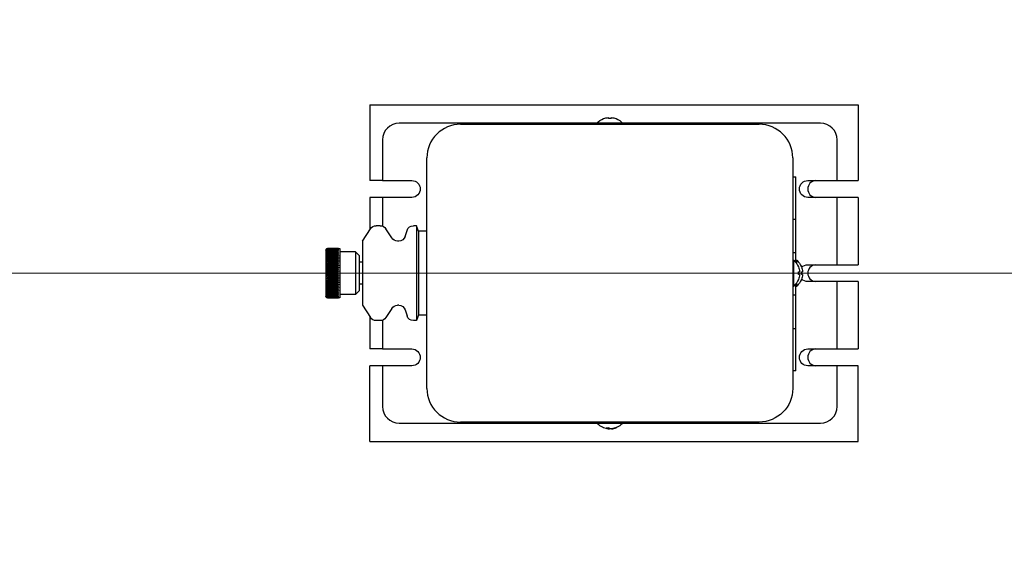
# Model space of a CAD drawing. Header units: inches. Extents: x 1 to 669, y 0 to 417.
# Tile 146 of 256: x 91 to 106, y 357 to 365. Entities that reach past the tile are written whole.
import ezdxf

# ---------------------------------------------------------------- set-up
doc = ezdxf.new("R2010")
doc.units = ezdxf.units.IN
doc.header["$LTSCALE"] = 12
doc.header["$MEASUREMENT"] = 0
doc.header["$PDMODE"] = 1
doc.layers.get('0').update_dxf_attribs({"linetype": 'CONTINUOUS'})
doc.layers.get('Defpoints').update_dxf_attribs({"linetype": 'CONTINUOUS'})
doc.layers.add('D', color=2, linetype='CONTINUOUS')
doc.layers.add('X', color=1, linetype='CONTINUOUS')
doc.layers.add('Leader', color=41, linetype='CONTINUOUS', lineweight=13)
doc.styles.get("Standard").update_dxf_attribs({"font": 'SIMPLEX.SHX', "width": 0.875})
doc.dimstyles.new('STANDARD$0', dxfattribs={"dimscale": 32, "dimtxt": 0.09375, "dimasz": 0.0625, "dimexe": 0.03125, "dimexo": 0.03125, "dimgap": 0.03125, "dimtad": 1, "dimtih": 1, "dimtoh": 1, "dimdec": 4, "dimzin": 12, "dimdsep": 46, "dimlunit": 5, "dimtxsty": 'Standard', "dimcen": -0.03125, "dimclrd": 256, "dimclre": 256, "dimclrt": 256, "dimadec": 0, "dimazin": 0, "dimtfac": 0.875, "dimtdec": 4, "dimtofl": 0, "dimtmove": 0, "dimatfit": 3, "dimfxl": 1, "dimtolj": 1, "dimtzin": 12, "dimlwd": 13, "dimlwe": 13, "dimarcsym": 0})

# ---------------------------------------------------------------- blocks, each defined once
blk = doc.blocks.new('*D23')
at = {"layer": 'D', "lineweight": 13, "transparency": 16777216}
for p, q in [((90.151, 360.277), (90.151, 307.693)), ((150.151, 360.277), (150.151, 307.693)), ((92.151, 308.693), (148.151, 308.693))]:
    blk.add_line(p, q, dxfattribs=at)
at = {"layer": 'D', "transparency": 16777216}
for points in [[(92.151, 309.026), (92.151, 308.359), (90.151, 308.693)], [(148.151, 309.026), (148.151, 308.359), (150.151, 308.693)]]:
    blk.add_solid(points, dxfattribs=at)
at = {"layer": 'Defpoints', "color": 0, "transparency": 16777216}
for p in [(90.151, 361.277), (150.151, 361.277), (150.151, 308.693)]:
    blk.add_point(p, dxfattribs=at)
at = {"layer": 'D', "transparency": 16777216, "insert": (120.151, 311.193), "char_height": 3, "attachment_point": 5}
blk.add_mtext('\\A1;60', dxfattribs=at)

msp = doc.modelspace()

# ---------------------------------------------------------------- linework, layer by layer
msp.add_arc((120.1511, 361.27725), 30, 192.904892, 67.197332)
at = {"layer": 'Leader'}
msp.add_line((118.7761, 361.27725), (87.94218, 361.27725), dxfattribs=at)
at = {"layer": 'X', "extrusion": (-2.44929e-16, -1, -2.22045e-16)}
for p, q in [((96.5936, 363.77764), (96.5936, 362.65264)), ((96.5936, 363.77764), (103.8436, 363.77764)), ((103.8436, 363.77764), (103.8436, 362.65264)), ((100.06285, 363.57151), (100.06332, 363.57094)), ((100.13715, 363.57094), (100.13574, 363.58761)), ((100.17646, 363.58761), (100.17505, 363.57094)), ((100.24888, 363.57094), (100.24935, 363.57151)), ((99.96648, 363.50425), (97.0311, 363.50425)), ((97.9411, 363.48725), (102.3711, 363.48725)), ((100.3481, 363.50154), (99.9641, 363.50154)), ((99.9641, 363.48725), (99.9641, 363.50154)), ((103.2811, 363.50425), (100.34572, 363.50425)), ((100.3481, 363.48725), (100.3481, 363.50154)), ((96.7811, 363.25425), (96.7811, 362.65225)), ((103.5311, 362.65225), (103.5311, 363.25425)), ((97.4411, 359.56725), (97.4411, 362.98725)), ((102.8711, 362.98725), (102.8711, 359.56725)), ((102.8711, 362.70605), (102.9161, 362.70605)), ((102.9161, 361.43758), (102.9161, 362.70605)), ((96.7811, 362.65264), (96.5936, 362.65264)), ((96.7811, 362.65225), (97.2186, 362.65225)), ((102.87117, 362.66093), (102.8711, 362.66093)), ((102.87117, 362.66093), (102.87211, 362.08088)), ((103.0936, 362.65225), (103.5311, 362.65225)), ((103.5311, 362.65264), (103.8436, 362.65264)), ((96.7811, 362.40216), (96.5936, 362.40195)), ((96.5936, 362.40195), (96.5936, 361.92076)), ((97.2186, 362.40225), (96.7811, 362.40225)), ((96.7811, 362.40225), (96.7811, 361.97677)), ((97.2186, 362.40264), (96.86406, 362.40225)), ((103.8436, 362.40186), (103.0936, 362.40225)), ((103.5311, 361.40225), (103.5311, 362.40225)), ((103.8436, 362.40186), (103.8436, 361.40264)), ((102.8711, 362.08088), (102.9161, 362.08088)), ((96.48462, 361.75375), (96.60413, 361.9369)), ((96.74846, 361.98225), (96.68788, 361.98225)), ((96.91917, 361.8001), (96.83286, 361.93589)), ((97.28609, 361.98225), (97.24178, 361.98225)), ((97.28609, 361.98225), (97.28609, 360.57225)), ((97.3161, 361.90225), (97.28609, 361.98225)), ((97.11849, 361.8237), (97.1464, 361.91229)), ((97.3161, 361.90225), (97.3161, 360.65225)), ((97.4411, 361.90225), (97.3161, 361.90225)), ((95.9661, 361.64372), (96.1491, 361.64375)), ((96.1286, 361.64298), (95.9661, 361.64298)), ((95.9661, 361.64219), (96.1286, 361.64219)), ((96.1286, 361.64372), (96.1286, 361.64375)), ((96.1286, 361.64219), (96.1286, 361.64298)), ((96.1491, 361.64375), (96.1491, 360.91075)), ((96.48462, 361.75375), (96.48462, 360.80075)), ((97.02311, 361.75375), (97.00357, 361.75375)), ((95.9411, 361.61875), (95.9411, 360.93575)), ((95.94438, 361.63109), (95.94436, 361.63109)), ((95.94485, 361.6304), (95.94438, 361.6304)), ((95.94536, 361.62752), (95.94438, 361.62752)), ((95.94594, 361.62248), (95.94438, 361.62248)), ((95.94659, 361.61532), (95.94438, 361.61532)), ((95.94734, 361.60607), (95.94438, 361.60607)), ((95.94822, 361.5948), (95.94438, 361.5948)), ((95.94929, 361.58156), (95.94438, 361.58156)), ((95.95064, 361.56645), (95.94438, 361.56645)), ((95.95241, 361.54956), (95.94438, 361.54956)), ((95.95496, 361.53099), (95.94438, 361.53099)), ((95.95941, 361.51086), (95.94438, 361.51086)), ((96.1286, 361.63999), (95.9661, 361.63999)), ((95.9661, 361.63842), (96.1286, 361.63842)), ((96.1286, 361.63476), (95.9661, 361.63476)), ((95.9661, 361.63242), (96.1286, 361.63242)), ((96.1286, 361.62732), (95.9661, 361.62732)), ((95.9661, 361.62423), (96.1286, 361.62423)), ((96.1286, 361.61773), (95.9661, 361.61773)), ((95.9661, 361.61391), (96.1286, 361.61391)), ((96.1286, 361.60604), (95.9661, 361.60604)), ((95.9661, 361.6015), (96.1286, 361.6015)), ((96.1286, 361.59233), (95.9661, 361.59233)), ((95.9661, 361.5871), (96.1286, 361.5871)), ((96.1286, 361.57667), (95.9661, 361.57667)), ((95.9661, 361.57079), (96.1286, 361.57079)), ((96.1286, 361.55916), (95.9661, 361.55916)), ((95.9661, 361.55266), (96.1286, 361.55266)), ((96.1286, 361.53992), (95.9661, 361.53992)), ((95.9661, 361.53284), (96.1286, 361.53284)), ((96.1286, 361.51905), (95.9661, 361.51905)), ((95.9661, 361.51145), (96.1286, 361.51145)), ((96.1286, 361.4967), (95.9661, 361.4967)), ((96.1286, 361.63842), (96.1286, 361.63999)), ((96.1286, 361.63242), (96.1286, 361.63476)), ((96.1286, 361.62423), (96.1286, 361.62732)), ((96.1286, 361.61391), (96.1286, 361.61773)), ((96.1286, 361.6015), (96.1286, 361.60604)), ((96.1286, 361.5871), (96.1286, 361.59233)), ((96.1286, 361.57079), (96.1286, 361.57667)), ((96.1286, 361.55266), (96.1286, 361.55916)), ((96.1286, 361.53992), (96.1286, 361.53284)), ((96.1286, 361.51905), (96.1286, 361.51145)), ((96.1286, 361.4967), (96.1286, 361.48861)), ((96.38139, 361.59425), (96.1491, 361.59425)), ((96.38139, 361.59425), (96.38139, 360.96025)), ((96.4341, 361.54154), (96.38139, 361.59425)), ((96.4341, 361.54154), (96.4341, 361.01296)), ((102.9161, 361.57863), (102.8711, 361.57863)), ((96.1286, 361.48928), (95.94438, 361.48928)), ((96.1286, 361.4664), (95.94438, 361.4664)), ((96.1286, 361.44235), (95.94438, 361.44235)), ((96.1286, 361.41728), (95.94438, 361.41728)), ((96.1286, 361.39135), (95.94438, 361.39135)), ((96.1286, 361.36471), (95.94438, 361.36471)), ((96.1286, 361.47299), (95.9661, 361.47299)), ((95.9661, 361.46446), (96.1286, 361.46446)), ((96.1286, 361.44808), (95.9661, 361.44808)), ((95.9661, 361.43917), (96.1286, 361.43917)), ((96.1286, 361.42211), (95.9661, 361.42211)), ((95.9661, 361.41287), (96.1286, 361.41287)), ((96.1286, 361.39525), (95.9661, 361.39525)), ((95.9661, 361.38574), (96.1286, 361.38574)), ((96.1286, 361.36766), (95.9661, 361.36766)), ((95.9661, 361.35794), (96.1286, 361.35794)), ((96.1286, 361.47299), (96.1286, 361.46446)), ((96.1286, 361.44808), (96.1286, 361.43917)), ((96.1286, 361.41287), (96.1286, 361.42211)), ((96.1286, 361.39525), (96.1286, 361.38574)), ((96.1286, 361.36766), (96.1286, 361.35794)), ((96.48462, 361.43966), (96.4341, 361.43966)), ((102.8711, 361.46925), (102.88539, 361.46925)), ((102.88539, 361.08525), (102.88539, 361.46925)), ((102.9161, 361.46925), (102.93039, 361.46925)), ((102.93039, 361.41822), (102.93039, 361.46925)), ((102.95537, 361.3705), (102.95479, 361.37003)), ((103.00037, 361.3705), (102.99979, 361.37003)), ((103.0936, 361.40225), (103.5311, 361.40225)), ((103.5311, 361.40264), (103.8436, 361.40264)), ((96.1286, 361.33754), (95.94438, 361.33754)), ((96.1286, 361.31), (95.94438, 361.31)), ((96.1286, 361.28225), (95.94438, 361.28225)), ((95.94438, 361.27225), (96.1286, 361.27225)), ((96.1286, 361.2445), (95.94438, 361.2445)), ((96.1286, 361.21696), (95.94438, 361.21696)), ((96.1286, 361.33952), (95.9661, 361.33952)), ((95.9661, 361.32964), (96.1286, 361.32964)), ((96.1286, 361.31099), (95.9661, 361.31099)), ((95.9661, 361.30102), (96.1286, 361.30102)), ((96.1286, 361.25348), (95.9661, 361.25348)), ((95.9661, 361.24351), (96.1286, 361.24351)), ((96.1286, 361.22486), (95.9661, 361.22486)), ((95.9661, 361.21498), (96.1286, 361.21498)), ((96.1286, 361.32964), (96.1286, 361.33952)), ((96.1286, 361.31099), (96.1286, 361.30102)), ((96.1286, 361.28225), (96.1286, 361.27225)), ((96.1286, 361.25348), (96.1286, 361.24351)), ((96.1286, 361.22486), (96.1286, 361.21498)), ((102.95479, 361.2962), (102.97146, 361.29761)), ((102.97146, 361.25689), (102.95479, 361.2583)), ((102.99979, 361.2962), (103.01646, 361.29761)), ((103.01646, 361.25689), (102.99979, 361.2583)), ((96.1286, 361.18978), (95.94438, 361.18978)), ((96.1286, 361.16315), (95.94438, 361.16315)), ((96.1286, 361.13722), (95.94438, 361.13722)), ((96.1286, 361.11215), (95.94438, 361.11215)), ((96.1286, 361.0881), (95.94438, 361.0881)), ((96.1286, 361.06522), (95.94438, 361.06522)), ((96.1286, 361.19656), (95.9661, 361.19656)), ((95.9661, 361.18684), (96.1286, 361.18684)), ((96.1286, 361.16876), (95.9661, 361.16876)), ((95.9661, 361.15925), (96.1286, 361.15925)), ((96.1286, 361.14163), (95.9661, 361.14163)), ((95.9661, 361.13239), (96.1286, 361.13239)), ((96.1286, 361.11533), (95.9661, 361.11533)), ((95.9661, 361.10642), (96.1286, 361.10642)), ((96.1286, 361.09003), (95.9661, 361.09003)), ((95.9661, 361.08151), (96.1286, 361.08151)), ((96.1286, 361.06589), (95.9661, 361.06589)), ((95.9661, 361.0578), (96.1286, 361.0578)), ((96.1286, 361.19656), (96.1286, 361.18684)), ((96.1286, 361.16876), (96.1286, 361.15925)), ((96.1286, 361.14163), (96.1286, 361.13239)), ((96.1286, 361.11533), (96.1286, 361.10642)), ((96.1286, 361.08151), (96.1286, 361.09003)), ((96.1286, 361.06589), (96.1286, 361.0578)), ((96.48462, 361.11484), (96.4341, 361.11484)), ((102.8711, 361.08525), (102.88539, 361.08525)), ((102.9161, 359.82605), (102.9161, 361.11692)), ((102.9161, 361.08525), (102.93039, 361.08525)), ((102.93039, 361.08525), (102.93039, 361.13628)), ((102.95479, 361.18447), (102.95537, 361.184)), ((102.99979, 361.18447), (103.00037, 361.184)), ((103.8436, 361.15186), (103.0936, 361.15225)), ((103.5311, 360.15225), (103.5311, 361.15225)), ((103.8436, 361.15186), (103.8436, 360.15264)), ((95.94436, 360.9234), (95.94438, 360.9234)), ((95.95941, 361.04364), (95.94438, 361.04364)), ((95.95496, 361.02351), (95.94438, 361.02351)), ((95.95241, 361.00494), (95.94438, 361.00494)), ((95.95064, 360.98804), (95.94438, 360.98804)), ((95.94929, 360.97293), (95.94438, 360.97293)), ((95.94822, 360.9597), (95.94438, 360.9597)), ((95.94734, 360.94843), (95.94438, 360.94843)), ((95.94659, 360.93918), (95.94438, 360.93918)), ((95.94594, 360.93201), (95.94438, 360.93201)), ((95.94536, 360.92698), (95.94438, 360.92698)), ((95.94485, 360.9241), (95.94438, 360.9241)), ((96.1286, 361.04305), (95.9661, 361.04305)), ((95.9661, 361.03545), (96.1286, 361.03545)), ((96.1286, 361.02165), (95.9661, 361.02165)), ((95.9661, 361.01458), (96.1286, 361.01458)), ((96.1286, 361.00183), (95.9661, 361.00183)), ((95.9661, 360.99534), (96.1286, 360.99534)), ((96.1286, 360.98371), (95.9661, 360.98371)), ((95.9661, 360.97783), (96.1286, 360.97783)), ((96.1286, 360.9674), (95.9661, 360.9674)), ((95.9661, 360.96217), (96.1286, 360.96217)), ((96.1286, 360.953), (95.9661, 360.953)), ((95.9661, 360.94846), (96.1286, 360.94846)), ((96.1286, 360.94059), (95.9661, 360.94059)), ((95.9661, 360.93677), (96.1286, 360.93677)), ((96.1286, 360.93026), (95.9661, 360.93026)), ((95.9661, 360.92717), (96.1286, 360.92717)), ((96.1286, 360.92208), (95.9661, 360.92208)), ((95.9661, 360.91974), (96.1286, 360.91974)), ((96.1286, 360.91608), (95.9661, 360.91608)), ((95.9661, 360.91451), (96.1286, 360.91451)), ((95.9661, 360.91152), (96.1286, 360.91152)), ((96.1286, 361.03545), (96.1286, 361.04305)), ((96.1286, 361.02165), (96.1286, 361.01458)), ((96.1286, 360.99534), (96.1286, 361.00183)), ((96.1286, 360.97783), (96.1286, 360.98371)), ((96.1286, 360.96217), (96.1286, 360.9674)), ((96.1286, 360.94846), (96.1286, 360.953)), ((96.1286, 360.93677), (96.1286, 360.94059)), ((96.1286, 360.92717), (96.1286, 360.93026)), ((96.1286, 360.91974), (96.1286, 360.92208)), ((96.1286, 360.91451), (96.1286, 360.91608)), ((96.1286, 360.91231), (96.1286, 360.91152)), ((96.38139, 360.96025), (96.1491, 360.96025)), ((96.4341, 361.01296), (96.38139, 360.96025)), ((102.8711, 360.95347), (102.9161, 360.95347)), ((96.1491, 360.91075), (95.9661, 360.91078)), ((96.1286, 360.91075), (96.1286, 360.91078)), ((96.48462, 360.80075), (96.60413, 360.6176)), ((97.02311, 360.80075), (97.00357, 360.80075)), ((96.5936, 360.63374), (96.5936, 360.15264)), ((96.91917, 360.75439), (96.83286, 360.6186)), ((97.11849, 360.73079), (97.1464, 360.6422)), ((97.3161, 360.65225), (97.28609, 360.57225)), ((97.4411, 360.65225), (97.3161, 360.65225)), ((96.74846, 360.57225), (96.68788, 360.57225)), ((96.7811, 360.57772), (96.7811, 360.15225)), ((97.28609, 360.57225), (97.24178, 360.57225)), ((102.9161, 360.45121), (102.8711, 360.45121)), ((102.87211, 360.45121), (102.87117, 359.8716)), ((96.7811, 360.15264), (96.5936, 360.15264)), ((96.7811, 360.15225), (97.2186, 360.15225)), ((103.0936, 360.15225), (103.5311, 360.15225)), ((103.5311, 360.15264), (103.8436, 360.15264)), ((97.2186, 359.90225), (96.5936, 359.90186)), ((96.5936, 358.77764), (96.5936, 359.90186)), ((96.7811, 359.90225), (96.7811, 359.30025)), ((103.8436, 359.90186), (103.0936, 359.90225)), ((103.5311, 359.30025), (103.5311, 359.90225)), ((103.8436, 358.77764), (103.8436, 359.90186)), ((102.8711, 359.8716), (102.87117, 359.8716)), ((102.9161, 359.82605), (102.8711, 359.82605)), ((97.0311, 359.05025), (99.96648, 359.05025)), ((102.3711, 359.06725), (97.9411, 359.06725)), ((99.9641, 359.06725), (99.9641, 359.05296)), ((99.9641, 359.05296), (100.3481, 359.05296)), ((100.34572, 359.05025), (103.2811, 359.05025)), ((100.3481, 359.06725), (100.3481, 359.05296)), ((100.13131, 358.9832), (100.12951, 358.96689)), ((100.14506, 358.96689), (100.14554, 358.9773)), ((100.18249, 358.96876), (100.18269, 358.96689)), ((96.5936, 358.77764), (103.8436, 358.77764))]:
    msp.add_line(p, q, dxfattribs=at)
at = {"layer": 'X', "extrusion": (5.43852e-32, 2.22045e-16, -1)}
for centre, radius, start, end in [((-100.1561, 363.33525), 0.254, 40.895446, 68.462474), ((-100.1561, 363.33525), 0.254, 111.537526, 139.104554), ((-97.2186, 362.52725), 0.125, 90, 270), ((-97.2186, 362.52764), 0.125, 180.08862, 270), ((-103.0936, 362.52725), 0.125, 270, 90), ((-96.68788, 361.88225), 0.1, 33.125424, 90), ((-96.74846, 361.88225), 0.1, 90, 147.557974), ((-97.24178, 361.88225), 0.1, 17.485039, 90), ((-97.00357, 361.85375), 0.1, 270, 327.557974), ((-97.02311, 361.85375), 0.1, 197.485039, 270), ((-95.9661, 361.61875), 0.025, 360, 29.590649), ((-102.7191, 361.27725), 0.254, 130.895446, 158.462474), ((-102.7641, 361.27725), 0.254, 130.895446, 158.462474), ((-103.0936, 361.27725), 0.125, 43.201814, 90), ((-102.7191, 361.27725), 0.254, 201.537526, 229.104554), ((-102.7641, 361.27725), 0.254, 201.537526, 229.104554), ((-103.0936, 361.27725), 0.125, 270, 316.798186), ((-95.9661, 360.93575), 0.025, 330.409351, 0), ((-97.00357, 360.70075), 0.1, 32.442026, 90), ((-97.02311, 360.70075), 0.1, 90, 162.514961), ((-97.24178, 360.67225), 0.1, 270, 342.514961), ((-96.68788, 360.67225), 0.1, 270, 326.874576), ((-96.74846, 360.67225), 0.1, 212.442026, 270), ((-97.2186, 360.02725), 0.125, 90, 270), ((-103.0936, 360.02725), 0.125, 270, 90), ((-102.3711, 359.56725), 0.5, 180, 270), ((-100.1561, 359.21925), 0.254, 281.921859, 319.104554), ((-100.1561, 359.21925), 0.254, 220.895446, 258.078141)]:
    msp.add_arc(centre, radius, start, end, dxfattribs=at)
at = {"layer": 'X'}
for centre, radius, start, end in [((97.0311, 363.25425), 0.25, 90, 180), ((97.9411, 362.98725), 0.5, 90, 180), ((102.3711, 362.98725), 0.5, 0, 90), ((103.2811, 363.25425), 0.25, 360, 90), ((103.2186, 362.52725), 0.12539, 94.500877, 265.499123), ((95.9661, 361.61872), 0.025, 90.000966, 150.32004), ((103.2186, 361.27725), 0.12539, 94.500877, 265.499123), ((96.56634, 361.27725), 0.62198, 179.539403, 180.460597), ((95.9661, 360.93578), 0.025, 209.67996, 269.999035), ((103.2186, 360.02725), 0.12539, 94.500877, 265.499123), ((97.9411, 359.56725), 0.5, 180, 270), ((97.0311, 359.30025), 0.25, 180, 270), ((103.2811, 359.30025), 0.25, 270, 0)]:
    msp.add_arc(centre, radius, start, end, dxfattribs=at)
at = {"layer": 'X', "extrusion": (5.43852e-32, 2.22045e-16, -1)}
for centre, major_axis, ratio, start_param, end_param in [((100.1561, 363.33533), (0.254, 0), 0.99643124, -1.94473558, -1.65104562), ((100.1561, 363.33533), (0.254, 0), 0.99643124, -1.49054704, -1.19685708), ((95.9661, 361.61806), (0.025, 0), 0.99691733, -2.62357965, -1.57081317), ((95.9661, 361.61529), (0.025, 0), 0.98768834, -2.62357965, -1.57081317), ((95.9661, 361.61045), (0.025, 0), 0.97236992, -2.62357965, -1.57081317), ((95.9661, 361.60355), (0.025, 0), 0.95105652, -2.62357965, -1.57081317), ((95.9661, 361.59464), (0.025, 0), 0.92387953, -2.62357965, -1.57081317), ((95.9661, 361.58377), (0.025, 0), 0.89100652, -2.62357965, -1.57081317), ((95.9661, 361.57101), (0.025, 0), 0.85264016, -2.62357965, -1.57081317), ((95.9661, 361.55644), (0.025, 0), 0.80901699, -2.62357965, -1.57081317), ((95.9661, 361.54015), (0.025, 0), 0.76040597, -2.62357965, -1.57081317), ((95.9661, 361.52224), (0.025, 0), 0.70710678, -2.62357965, -1.57081317), ((95.9661, 361.50282), (0.025, 0), 0.64944805, -2.62357965, -1.57081317), ((95.9661, 361.482), (0.025, 0), 0.58778525, -2.62357965, -1.57081317), ((95.9661, 361.45993), (0.025, 0), 0.52249856, -2.62357965, -1.57081317), ((95.9661, 361.43673), (0.025, 0), 0.4539905, -2.62357965, -1.57081317), ((95.9661, 361.41254), (0.025, 0), 0.38268343, -2.62357965, -1.57081317), ((95.9661, 361.38752), (0.025, 0), 0.30901699, -2.62357965, -1.57081317), ((95.9661, 361.36182), (0.025, 0), 0.23344536, -2.62357965, -1.57081317), ((102.71919, 361.27725), (0, -0.254), 0.99643124, -1.94473558, -1.65104562), ((102.76419, 361.27725), (0, -0.254), 0.99643124, -1.94473558, -1.65104562), ((95.9661, 361.3356), (0.025, 0), 0.15643447, -2.62357965, -1.57081317), ((95.9661, 361.30902), (0.025, 0), 0.0784591, -2.62357965, -1.57081317), ((95.9661, 361.24547), (-0.025, 0), 0.0784591, -1.57077951, -0.51801299), ((95.9661, 361.21889), (-0.025, 0), 0.15643447, -1.57077951, -0.51801299), ((102.71919, 361.27725), (0, -0.254), 0.99643124, -1.49054704, -1.19685708), ((102.76419, 361.27725), (0, -0.254), 0.99643124, -1.49054704, -1.19685708), ((95.9661, 361.19267), (-0.025, 0), 0.23344536, -1.57077951, -0.51801299), ((95.9661, 361.16697), (-0.025, 0), 0.30901699, -1.57077951, -0.51801299), ((95.9661, 361.14196), (-0.025, 0), 0.38268343, -1.57077951, -0.51801299), ((95.9661, 361.11777), (-0.025, 0), 0.4539905, -1.57077951, -0.51801299), ((95.9661, 361.09457), (-0.025, 0), 0.52249856, -1.57077951, -0.51801299), ((95.9661, 361.0725), (-0.025, 0), 0.58778525, -1.57077951, -0.51801299), ((95.9661, 361.05168), (-0.025, 0), 0.64944805, -1.57077951, -0.51801299), ((95.9661, 361.03226), (-0.025, 0), 0.70710678, -1.57077951, -0.51801299), ((95.9661, 361.01435), (-0.025, 0), 0.76040597, -1.57077951, -0.51801299), ((95.9661, 360.99806), (-0.025, 0), 0.80901699, -1.57077951, -0.51801299), ((95.9661, 360.98349), (-0.025, 0), 0.85264016, -1.57077951, -0.51801299), ((95.9661, 360.97073), (-0.025, 0), 0.89100652, -1.57077951, -0.51801299), ((95.9661, 360.95986), (-0.025, 0), 0.92387953, -1.57077951, -0.51801299), ((95.9661, 360.95095), (-0.025, 0), 0.95105652, -1.57077951, -0.51801299), ((95.9661, 360.94405), (-0.025, 0), 0.97236992, -1.57077951, -0.51801299), ((95.9661, 360.9392), (-0.025, 0), 0.98768834, -1.57077951, -0.51801299), ((95.9661, 360.93644), (-0.025, 0), 0.99691733, -1.57077951, -0.51801299)]:
    msp.add_ellipse(centre, major_axis=major_axis, ratio=ratio, start_param=start_param, end_param=end_param, dxfattribs=at)
at = {"layer": 'X'}
for centre, major_axis, ratio, start_param, end_param in [((100.1561, 363.38244), (-0.24257, 0), 0.77945276, -1.64899168, -1.49260097), ((95.9661, 361.61727), (-0.025, 0), 0.99691733, -1.57077951, -0.51801299), ((96.5661, 361.63042), (-0.62174, -0.00042), 0.07845908, -0.00809463, 0.00798935), ((96.5661, 361.62715), (-0.62174, -0.00042), 0.15643443, -0.00814792, 0.00793605), ((96.5661, 361.62172), (-0.62174, -0.00043), 0.23344531, -0.00820257, 0.00788141), ((96.5661, 361.61417), (-0.62174, -0.00044), 0.30901693, -0.00825931, 0.00782467), ((96.5661, 361.60454), (-0.62174, -0.00045), 0.38268335, -0.00831904, 0.00776494), ((96.5661, 361.5929), (-0.62174, -0.00047), 0.4539904, -0.00838279, 0.00770119), ((96.5661, 361.57931), (-0.62174, -0.00049), 0.52249845, -0.00845186, 0.00763211), ((96.5661, 361.56385), (-0.62174, -0.00051), 0.58778512, -0.00852794, 0.00755604), ((96.5661, 361.54663), (-0.62174, -0.00055), 0.6494479, -0.00861325, 0.00747073), ((96.5661, 361.52775), (-0.62174, -0.00059), 0.70710662, -0.00871084, 0.00737313), ((96.5661, 361.50732), (-0.62174, -0.00064), 0.7604058, -0.00882512, 0.00725886), ((95.9661, 361.61373), (-0.025, 0), 0.98768834, -1.57077951, -0.51801299), ((95.9661, 361.60811), (-0.025, 0), 0.97236992, -1.57077951, -0.51801299), ((95.9661, 361.60046), (-0.025, 0), 0.95105652, -1.57077951, -0.51801299), ((95.9661, 361.59081), (-0.025, 0), 0.92387953, -1.57077951, -0.51801299), ((95.9661, 361.57923), (-0.025, 0), 0.89100652, -1.57077951, -0.51801299), ((95.9661, 361.56578), (-0.025, 0), 0.85264016, -1.57077951, -0.51801299), ((95.9661, 361.55056), (-0.025, 0), 0.80901699, -1.57077951, -0.51801299), ((95.9661, 361.53365), (-0.025, 0), 0.76040597, -1.57077951, -0.51801299), ((95.9661, 361.51517), (-0.025, 0), 0.70710678, -1.57077951, -0.51801299), ((95.9661, 361.49521), (-0.025, 0), 0.64944805, -1.57077951, -0.51801299), ((96.5661, 361.48548), (-0.62174, -0.00071), 0.80901681, -0.00896259, 0.00712139), ((96.5661, 361.46235), (-0.62174, -0.0008), 0.85263997, -0.00913346, 0.00695052), ((96.5661, 361.43808), (-0.62174, -0.00092), 0.89100632, -0.00935469, 0.00672928), ((96.5661, 361.41282), (-0.62174, -0.00109), 0.92387933, -0.00965675, 0.00642723), ((96.5661, 361.38672), (-0.62174, -0.00135), 0.9510563, -0.01010051, 0.00598346), ((96.5661, 361.35995), (-0.62174, -0.00178), 0.9723697, -0.01082797, 0.00525601), ((95.9661, 361.47391), (-0.025, 0), 0.58778525, -1.57077951, -0.51801299), ((95.9661, 361.4514), (-0.025, 0), 0.52249856, -1.57077951, -0.51801299), ((95.9661, 361.42782), (-0.025, 0), 0.4539905, -1.57077951, -0.51801299), ((95.9661, 361.4033), (-0.025, 0), 0.38268343, -1.57077951, -0.51801299), ((95.9661, 361.37801), (-0.025, 0), 0.30901699, -1.57077951, -0.51801299), ((95.9661, 361.3521), (-0.025, 0), 0.23344536, -1.57077951, -0.51801299), ((96.5661, 361.33267), (-0.62174, -0.00266), 0.98768812, -0.01226487, 0.00381911), ((96.5661, 361.30504), (-0.62172, -0.0053), 0.99691711, -0.01654041, -0.00045643), ((96.5661, 361.24945), (-0.62172, 0.0053), 0.99691711, 0.00045644, 0.01654042), ((96.5661, 361.22183), (-0.62174, 0.00266), 0.98768812, -0.00381902, 0.01226496), ((95.9661, 361.32573), (-0.025, 0), 0.15643447, -1.57077951, -0.51801299), ((95.9661, 361.29906), (-0.025, 0), 0.0784591, -1.57077951, -0.51801299), ((95.9661, 361.25544), (0.025, 0), 0.0784591, -2.62357965, -1.57081317), ((95.9661, 361.22877), (0.025, 0), 0.15643447, -2.62357965, -1.57081317), ((102.76629, 361.27725), (0, 0.24257), 0.77945276, -1.64899168, -1.49260097), ((102.81129, 361.27725), (0, 0.24257), 0.77945276, -1.64899168, -1.49260097), ((96.5661, 361.19455), (-0.62174, 0.00178), 0.9723697, -0.00525601, 0.01082796), ((96.5661, 361.16778), (-0.62174, 0.00135), 0.9510563, -0.00598346, 0.01010051), ((96.5661, 361.14168), (-0.62174, 0.00109), 0.92387933, -0.00642723, 0.00965675), ((96.5661, 361.11642), (-0.62174, 0.00092), 0.89100632, -0.00672929, 0.00935469), ((96.5661, 361.09215), (-0.62174, 0.0008), 0.85263997, -0.00695053, 0.00913345), ((96.5661, 361.06902), (-0.62174, 0.00071), 0.80901681, -0.00712139, 0.00896259), ((95.9661, 361.2024), (0.025, 0), 0.23344536, -2.62357965, -1.57081317), ((95.9661, 361.17649), (0.025, 0), 0.30901699, -2.62357965, -1.57081317), ((95.9661, 361.15119), (0.025, 0), 0.38268343, -2.62357965, -1.57081317), ((95.9661, 361.12668), (0.025, 0), 0.4539905, -2.62357965, -1.57081317), ((95.9661, 361.1031), (0.025, 0), 0.52249856, -2.62357965, -1.57081317), ((95.9661, 361.08059), (0.025, 0), 0.58778525, -2.62357965, -1.57081317), ((96.5661, 361.04718), (-0.62174, 0.00064), 0.7604058, -0.00725886, 0.00882512), ((96.5661, 361.02675), (-0.62174, 0.00059), 0.70710662, -0.00737313, 0.00871084), ((96.5661, 361.00787), (-0.62174, 0.00055), 0.6494479, -0.00747073, 0.00861325), ((96.5661, 360.99065), (-0.62174, 0.00051), 0.58778512, -0.00755604, 0.00852794), ((96.5661, 360.97519), (-0.62174, 0.00049), 0.52249845, -0.00763212, 0.00845186), ((96.5661, 360.9616), (-0.62174, 0.00047), 0.4539904, -0.0077012, 0.00838278), ((96.5661, 360.94995), (-0.62174, 0.00045), 0.38268335, -0.00776494, 0.00831904), ((96.5661, 360.94033), (-0.62174, 0.00044), 0.30901693, -0.00782467, 0.00825931), ((96.5661, 360.93278), (-0.62174, 0.00043), 0.23344531, -0.00788141, 0.00820256), ((96.5661, 360.92735), (-0.62174, 0.00042), 0.15643443, -0.00793605, 0.00814792), ((96.5661, 360.92408), (-0.62174, 0.00042), 0.07845908, -0.00798935, 0.00809463), ((95.9661, 361.05929), (0.025, 0), 0.64944805, -2.62357965, -1.57081317), ((95.9661, 361.03933), (0.025, 0), 0.70710678, -2.62357965, -1.57081317), ((95.9661, 361.02084), (0.025, 0), 0.76040597, -2.62357965, -1.57081317), ((95.9661, 361.00394), (0.025, 0), 0.80901699, -2.62357965, -1.57081317), ((95.9661, 360.98871), (0.025, 0), 0.85264016, -2.62357965, -1.57081317), ((95.9661, 360.97527), (0.025, 0), 0.89100652, -2.62357965, -1.57081317), ((95.9661, 360.96369), (0.025, 0), 0.92387953, -2.62357965, -1.57081317), ((95.9661, 360.95404), (0.025, 0), 0.95105652, -2.62357965, -1.57081317), ((95.9661, 360.94638), (0.025, 0), 0.97236992, -2.62357965, -1.57081317), ((95.9661, 360.94077), (0.025, 0), 0.98768834, -2.62357965, -1.57081317), ((95.9661, 360.93723), (0.025, 0), 0.99691733, -2.62357965, -1.57081317), ((100.15703, 359.21916), (-0.02318, -0.25294), 0.38048659, -0.33907949, -0.04538953), ((100.17852, 359.17206), (0.2191, 0.1041), 0.72038941, -2.23202231, -2.0756316), ((100.15572, 359.21916), (0.05501, -0.24797), 0.92092626, -0.34730789, -0.28177736), ((100.15703, 359.21916), (-0.02318, -0.25294), 0.38048659, 0.11510905, 0.22696467), ((100.15572, 359.21916), (0.05501, -0.24797), 0.92092626, -0.12127878, 0.17241118), ((100.10183, 359.17206), (0.15918, -0.18304), 0.29763351, -0.3314638, -0.17507308)]:
    msp.add_ellipse(centre, major_axis=major_axis, ratio=ratio, start_param=start_param, end_param=end_param, dxfattribs=at)
at = {"layer": 'X', "extrusion": (4.93038e-32, 2.22045e-16, -1)}
msp.add_ellipse((100.15649, 359.21916), major_axis=(-0.05501, -0.24797), ratio=0.92092626, start_param=-0.12127878, end_param=-0.00942316, dxfattribs=at)
at = {"layer": 'X', "extrusion": (2.15704e-32, 2.22045e-16, -1)}
msp.add_ellipse((100.15517, 359.21916), major_axis=(0.02318, -0.25294), ratio=0.38048659, start_param=0.11510905, end_param=0.40879901, dxfattribs=at)
at = {"layer": 'X', "extrusion": (5.54668e-32, 2.22045e-16, -1)}
msp.add_ellipse((100.15649, 359.21916), major_axis=(-0.05501, -0.24797), ratio=0.92092626, start_param=-0.57546732, end_param=-0.28177736, dxfattribs=at)

# ---------------------------------------------------------------- dimensions: what is measured, and where the dimension line sits
at = {"layer": 'D'}
dim = msp.add_linear_dim(base=(150.1511, 308.69279), p1=(90.1511, 361.27725), p2=(150.1511, 361.27725), dimstyle='STANDARD$0', override={"dimarcsym": 1}, dxfattribs=at)
dim.commit()
dim.dimension.update_dxf_attribs({"geometry": '*D23', "text_midpoint": (120.1511, 311.19279)})

doc.saveas('drawing.dxf')
